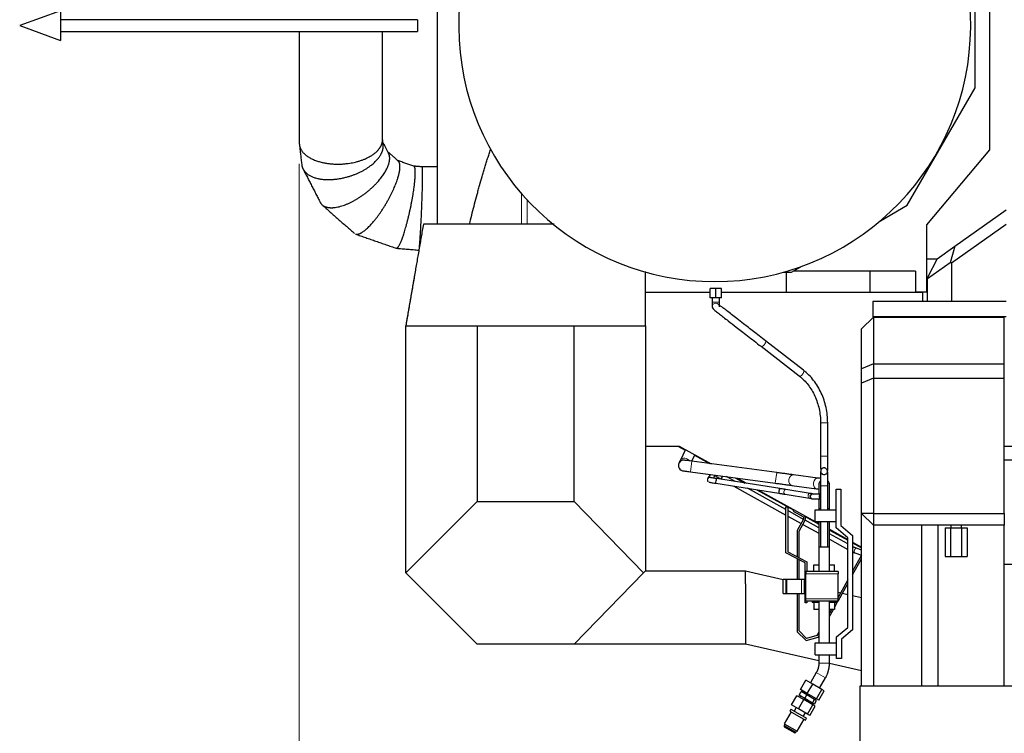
# Model space of a CAD drawing. Header units: inches. Extents: x 0 to 20790, y -12 to 14700.
# Tile 40 of 142: x 1153 to 2809, y 10851 to 12051. Entities that reach past the tile are written whole.
import ezdxf

# ---------------------------------------------------------------- set-up
doc = ezdxf.new("R2010")
doc.units = ezdxf.units.IN
doc.layers.add('1', color=7, linetype='Continuous', true_color=0xffffff)
doc.layers.add('254', color=7, linetype='Continuous', true_color=0xffffff)
doc.styles.add('latin_extended', font='simplex.shx')
doc.dimstyles.get("Standard").update_dxf_attribs({"dimtxt": 0.18, "dimasz": 0.18, "dimexe": 0.18, "dimexo": 0.0625, "dimgap": 0.09, "dimtad": 0, "dimtih": 1, "dimtoh": 1, "dimdec": 4, "dimzin": 0, "dimdsep": 46, "dimtxsty": 'Standard', "dimcen": 0.09, "dimadec": 0, "dimazin": 0, "dimtfac": 1, "dimtdec": 4, "dimtofl": 0, "dimtmove": 0, "dimatfit": 3, "dimfxl": 1, "dimtolj": 1, "dimtzin": 0, "dimarcsym": 0})

# ---------------------------------------------------------------- blocks, each defined once
blk = doc.blocks.new('_U1')
at = {"layer": '254', "color": 3, "linetype": 'Continuous', "lineweight": 13, "transparency": 16777216}
for p, q in [((1623.1, 11808.1), (1623.1, 8470.6)), ((7936.6, 10104), (7936.6, 8470.6)), ((7814.1, 8505.6), (1745.6, 8505.6))]:
    blk.add_line(p, q, dxfattribs=at)
at = {"layer": '254', "color": 3, "transparency": 16777216}
for points in [[(1745.6, 8526), (1745.6, 8485.1), (1623.1, 8505.6)], [(7814.1, 8485.1), (7814.1, 8526), (7936.6, 8505.6)]]:
    blk.add_solid(points, dxfattribs=at)
at = {"layer": 'Defpoints', "color": 0, "transparency": 16777216}
for p in [(1623.1, 11843.1), (7936.6, 10139), (1623.1, 8505.6)]:
    blk.add_point(p, dxfattribs=at)
at = {"layer": '254', "color": 2, "lineweight": 13, "transparency": 16777216, "insert": (4572.8, 8689.3), "char_height": 122.5, "attachment_point": 1, "style": 'latin_extended'}
blk.add_mtext('\\A1;6314', dxfattribs=at)

msp = doc.modelspace()

# ---------------------------------------------------------------- linework, layer by layer
at = {"layer": '1', "color": 2, "linetype": 'Continuous', "lineweight": 25}
for p, q in [((2783.838, 12338.554), (2783.838, 11832.008)), ((2759.534, 11936.266), (2759.534, 12169.944)), ((1854.705, 12157.714), (1854.705, 11706.699)), ((2645.437, 11738.644), (2759.534, 11936.266)), ((2783.838, 11832.008), (2678.033, 11705.914)), ((2600.377, 11712.629), (2645.437, 11738.644)), ((2725.371, 11669.629), (2811.619, 11730.691)), ((1831.729, 11706.692), (1831.729, 11706.692)), ((2678.033, 11705.914), (2678.033, 11592.596)), ((2811.619, 11706.186), (2719.555, 11641.007)), ((2695.878, 11648.749), (2725.371, 11669.629)), ((2725.371, 11669.629), (2717.81, 11641.91)), ((2678.028, 11648.691), (2695.838, 11648.691)), ((2695.878, 11648.749), (2679.555, 11617.192)), ((2717.81, 11641.91), (2679.555, 11614.826)), ((2719.555, 11641.007), (2717.81, 11641.91)), ((2719.555, 11641.007), (2719.555, 11576.773)), ((2437.894, 11626.191), (2450.661, 11626.191)), ((2441.619, 11626.19), (2441.619, 11592.191)), ((2450.661, 11626.191), (2466.353, 11635.25)), ((2582.619, 11627.691), (2453.261, 11627.691)), ((2659.175, 11627.691), (2582.619, 11627.691)), ((2582.619, 11627.691), (2582.619, 11592.191)), ((2659.175, 11627.691), (2659.175, 11592.191)), ((2679.555, 11614.826), (2679.555, 11617.192)), ((2679.555, 11576.773), (2679.555, 11614.826)), ((2314.13, 11592.19), (2205.13, 11592.19)), ((2323.619, 11598.511), (2314.119, 11598.511)), ((2314.119, 11583.011), (2314.119, 11598.511)), ((2333.119, 11598.511), (2323.619, 11598.511)), ((2323.619, 11583.011), (2323.619, 11598.511)), ((2671.833, 11592.19), (2333.11, 11592.19)), ((2333.119, 11583.011), (2333.119, 11598.511)), ((2678.033, 11592.596), (2659.175, 11592.596)), ((2671.833, 11576.773), (2671.833, 11592.19)), ((2323.619, 11583.011), (2314.119, 11583.011)), ((2317.619, 11583.011), (2317.619, 11575.872)), ((2333.119, 11583.011), (2323.619, 11583.011)), ((2329.619, 11575.872), (2329.619, 11583.011)), ((2811.619, 11576.773), (2587.619, 11576.773)), ((2587.619, 11576.773), (2587.619, 11550.773)), ((2317.622, 11567.69), (2317.622, 11567.69)), ((2588.619, 11550.691), (2568.619, 11530.691)), ((2811.619, 11550.773), (2587.619, 11550.773)), ((2588.619, 11550.691), (2808.619, 11550.691)), ((2588.619, 11550.691), (2588.619, 11471.691)), ((2808.619, 11471.691), (2808.619, 11550.691)), ((1802.119, 11535.691), (1922.119, 11535.691)), ((1802.119, 11120.691), (1802.119, 11535.691)), ((1922.119, 11535.691), (1922.119, 11240.691)), ((1922.119, 11535.691), (2085.313, 11535.691)), ((2085.313, 11240.691), (2085.313, 11535.691)), ((2085.313, 11535.691), (2136.775, 11535.691)), ((2205.05, 11535.691), (2205.119, 11535.691)), ((2205.119, 11535.691), (2205.119, 11123.891)), ((2568.619, 11463.407), (2568.619, 11530.691)), ((2471.083, 11461.075), (2406.88, 11510.878)), ((2399.525, 11501.397), (2463.728, 11451.593)), ((2588.619, 11471.691), (2568.619, 11463.407)), ((2568.619, 11439.407), (2568.619, 11463.407)), ((2588.619, 11471.691), (2808.619, 11471.691)), ((2588.619, 11471.691), (2588.619, 11447.691)), ((2808.619, 11447.691), (2808.619, 11471.691)), ((2588.619, 11447.691), (2568.619, 11439.407)), ((2588.619, 11447.691), (2808.619, 11447.691)), ((2588.619, 11447.691), (2588.619, 11220.422)), ((2808.619, 11220.422), (2808.619, 11447.691)), ((2568.619, 11220.422), (2568.619, 11439.407)), ((2499.619, 11372.867), (2499.619, 11316.691)), ((2511.619, 11316.691), (2511.619, 11372.867)), ((2205.12, 11333.69), (2262.093, 11333.69)), ((2259.914, 11333.691), (2271.993, 11326.995)), ((2262.093, 11333.69), (2315.933, 11303.846)), ((2272.448, 11327.951), (2263.394, 11309.037)), ((2282.981, 11308.265), (2288.219, 11319.209)), ((2287.763, 11318.254), (2313.066, 11304.228)), ((2425.97, 11289.091), (2283.105, 11308.249)), ((2312.375, 11304.612), (2312.375, 11305.819)), ((2511.503, 11292.866), (2511.503, 11292.866)), ((2511.568, 11292.652), (2511.51, 11292.833)), ((2280.713, 11290.409), (2423.578, 11271.251)), ((2313.79, 11285.973), (2309.786, 11278.75)), ((2319.521, 11279.809), (2322.304, 11284.831)), ((2430.916, 11262.24), (2324.74, 11278.987)), ((2334.579, 11283.185), (2331.899, 11278.351)), ((2331.899, 11278.351), (2333.144, 11277.661)), ((2356.208, 11274.023), (2341.307, 11282.283)), ((2356.286, 11280.271), (2372.073, 11271.52)), ((2359.157, 11279.887), (2375.115, 11271.041)), ((2495.203, 11279.807), (2454.004, 11285.332)), ((2499.735, 11290.516), (2499.735, 11290.516)), ((2312.298, 11272.865), (2312.298, 11272.865)), ((2323.494, 11271.085), (2429.67, 11254.338)), ((2353.564, 11266.342), (2441.518, 11217.588)), ((2370.697, 11273.491), (2370.697, 11272.285)), ((2441.522, 11226.733), (2376.631, 11262.702)), ((2392.498, 11260.198), (2454.431, 11225.868)), ((2395.54, 11259.72), (2490.617, 11207.018)), ((2482.103, 11254.166), (2441.394, 11260.587)), ((2451.611, 11267.491), (2492.811, 11261.967)), ((2499.619, 11266.691), (2499.619, 11226.691)), ((2511.619, 11226.691), (2511.619, 11266.691)), ((2525.619, 11261.416), (2533.619, 11261.416)), ((2525.619, 11196.416), (2525.619, 11261.416)), ((2533.619, 11261.416), (2533.619, 11200.146)), ((2440.147, 11252.685), (2480.857, 11246.264)), ((2486.595, 11252.892), (2486.487, 11252.864)), ((2499.619, 11252.892), (2486.575, 11252.892)), ((2486.575, 11244.892), (2499.619, 11244.892)), ((1802.119, 11120.691), (1922.119, 11240.691)), ((1922.119, 11240.691), (2085.313, 11240.691)), ((2085.313, 11240.691), (2202.007, 11120.691)), ((2441.519, 11154.224), (2441.519, 11231.329)), ((2441.519, 11231.329), (2444.519, 11231.329)), ((2444.519, 11231.329), (2444.519, 11156.035)), ((2454.937, 11226.795), (2453.483, 11224.172)), ((2490.619, 11226.691), (2525.619, 11226.691)), ((2490.619, 11206.691), (2490.619, 11226.691)), ((2496.619, 11228.691), (2496.619, 11226.689)), ((2514.619, 11226.689), (2514.619, 11228.691)), ((2444.517, 11215.926), (2467.119, 11203.397)), ((2470.997, 11210.394), (2444.518, 11225.072)), ((2453.483, 11224.172), (2470.015, 11215.008)), ((2471.223, 11210.797), (2460.507, 11191.464)), ((2463.506, 11190.689), (2473.846, 11209.342)), ((2473.961, 11215.042), (2496.621, 11202.481)), ((2568.619, 10930.722), (2568.619, 11220.422)), ((2588.619, 11220.422), (2568.619, 11220.422)), ((2568.619, 11220.422), (2588.619, 11200.422)), ((2588.619, 11220.422), (2808.619, 11220.422)), ((2588.619, 11220.422), (2588.619, 11200.422)), ((2808.619, 11220.422), (2808.619, 11200.422)), ((2469.741, 11201.944), (2496.618, 11187.046)), ((2496.618, 11196.192), (2473.62, 11208.941)), ((2490.619, 11206.691), (2525.619, 11206.691)), ((2491.207, 11206.691), (2496.616, 11203.693)), ((2496.619, 11206.69), (2496.619, 11163.494)), ((2499.619, 11206.691), (2499.619, 11163.492)), ((2511.619, 11163.492), (2511.619, 11206.691)), ((2514.617, 11193.714), (2545.619, 11176.53)), ((2514.619, 11133.692), (2514.619, 11206.69)), ((2514.626, 11192.501), (2545.614, 11175.324)), ((2545.619, 11179.634), (2525.619, 11196.416)), ((2533.619, 11200.146), (2553.619, 11183.364)), ((2588.619, 11200.422), (2588.619, 10930.723)), ((2808.619, 11200.422), (2588.619, 11200.422)), ((2709.144, 11196.191), (2718.382, 11196.191)), ((2709.144, 11196.191), (2709.144, 11148.191)), ((2718.382, 11196.191), (2736.857, 11196.191)), ((2718.382, 11196.191), (2718.382, 11148.191)), ((2736.857, 11196.191), (2746.095, 11196.191)), ((2736.857, 11196.191), (2736.857, 11148.191)), ((2746.095, 11196.191), (2746.095, 11148.191)), ((2808.619, 10930.723), (2808.619, 11200.422)), ((2460.507, 11191.464), (2460.507, 11147.619)), ((2463.506, 11146.041), (2463.506, 11190.689)), ((2545.618, 11169.031), (2514.616, 11186.216)), ((2514.619, 11177.068), (2545.617, 11159.885)), ((2545.619, 11028.634), (2545.619, 11179.634)), ((2553.619, 11183.364), (2553.619, 11024.903)), ((2496.619, 11163.492), (2496.619, 11122.689)), ((2514.619, 11163.492), (2496.619, 11163.492)), ((2514.619, 11122.689), (2514.619, 11163.492)), ((2553.614, 11170.89), (2568.612, 11162.576)), ((2553.615, 11172.097), (2568.614, 11163.783)), ((2568.62, 11158.549), (2559.969, 11161.706)), ((2473.619, 11137.329), (2441.519, 11154.224)), ((2444.519, 11156.035), (2476.619, 11139.14)), ((2460.507, 11144.23), (2460.507, 11109.595)), ((2553.618, 11117.178), (2568.618, 11144.239)), ((2568.618, 11150.426), (2553.619, 11123.367)), ((2557.227, 11154.191), (2568.438, 11150.1)), ((2709.144, 11148.191), (2718.382, 11148.191)), ((2718.382, 11148.191), (2736.857, 11148.191)), ((2736.857, 11148.191), (2746.095, 11148.191)), ((2463.506, 11109.597), (2463.506, 11142.65)), ((2473.619, 11107.69), (2473.619, 11137.329)), ((2476.619, 11139.14), (2476.619, 11122.691)), ((2488.301, 11133.691), (2496.619, 11133.691)), ((2488.301, 11122.691), (2488.301, 11133.691)), ((2514.619, 11133.691), (2522.937, 11133.691)), ((2522.937, 11122.691), (2522.937, 11133.691)), ((2836.619, 11134.627), (2808.617, 11134.627)), ((1922.119, 11000.691), (1802.119, 11120.691)), ((2202.007, 11120.691), (2085.313, 11000.691)), ((2205.119, 11123.891), (2202.007, 11120.691)), ((2205.119, 11123.891), (2373.619, 11123.891)), ((2373.619, 11123.891), (2373.619, 11123.847)), ((2373.619, 11101.726), (2373.619, 11123.847)), ((2373.619, 11123.847), (2436.494, 11109.331)), ((2474.619, 11122.691), (2474.619, 11118.691)), ((2529.119, 11122.691), (2474.619, 11122.691)), ((2474.619, 11076.691), (2474.619, 11118.691)), ((2529.119, 11122.691), (2529.119, 11118.691)), ((2529.119, 11076.691), (2529.119, 11118.691)), ((2373.619, 11101.726), (2373.619, 11000.691)), ((2436.489, 11109.597), (2441.989, 11109.597)), ((2436.489, 11085.814), (2436.489, 11109.597)), ((2441.989, 11109.597), (2442.989, 11109.597)), ((2441.989, 11085.814), (2441.989, 11109.597)), ((2442.989, 11109.597), (2467.619, 11109.597)), ((2467.619, 11109.597), (2472.619, 11109.597)), ((2472.619, 11085.814), (2472.619, 11109.597)), ((2474.619, 11107.691), (2472.619, 11107.691)), ((2545.619, 11108.934), (2529.12, 11079.171)), ((2529.12, 11072.982), (2545.618, 11102.746)), ((2436.489, 11085.814), (2441.989, 11085.814)), ((2441.989, 11085.814), (2442.989, 11085.814)), ((2442.989, 11085.814), (2467.619, 11085.814)), ((2460.507, 11085.814), (2460.507, 11021.451)), ((2463.506, 11022.693), (2463.506, 11085.815)), ((2467.619, 11085.814), (2472.619, 11085.814)), ((2472.619, 11087.691), (2474.619, 11087.691)), ((2473.619, 11070.191), (2473.619, 11087.691)), ((2474.619, 11072.691), (2474.619, 11076.691)), ((2529.119, 11072.691), (2529.119, 11076.691)), ((2529.122, 11087.947), (2533.434, 11086.951)), ((2536.476, 11086.249), (2545.626, 11084.136)), ((2553.626, 11082.289), (2568.619, 11078.828)), ((2476.619, 11070.191), (2473.619, 11070.191)), ((2529.119, 11072.691), (2474.619, 11072.691)), ((2476.619, 11072.691), (2476.619, 11070.191)), ((2485.619, 11072.691), (2485.619, 11070.691)), ((2496.618, 11070.691), (2485.619, 11070.691)), ((2488.301, 11070.691), (2488.301, 11058.691)), ((2496.619, 11072.692), (2496.619, 11002.691)), ((2514.619, 11002.691), (2514.619, 11072.692)), ((2525.619, 11070.691), (2514.62, 11070.691)), ((2522.937, 11070.691), (2522.937, 11058.691)), ((2522.938, 11061.83), (2528.959, 11072.692)), ((2524.42, 11070.691), (2522.938, 11068.017)), ((2525.619, 11070.691), (2525.619, 11072.691)), ((2496.619, 11058.691), (2488.301, 11058.691)), ((2522.937, 11058.691), (2514.619, 11058.691)), ((2517.769, 11058.692), (2514.62, 11053.011)), ((2514.62, 11046.823), (2521.198, 11058.691)), ((2526.619, 11012.691), (2545.619, 11028.634)), ((2460.507, 11021.451), (2475.347, 11006.605)), ((2476.219, 11009.975), (2463.506, 11022.693)), ((2475.347, 11006.605), (2495.53, 11012.384)), ((2493.509, 11014.926), (2476.219, 11009.975)), ((2496.619, 11020.536), (2493.509, 11014.926)), ((2495.53, 11012.384), (2496.619, 11014.349)), ((2526.619, 10976.691), (2526.619, 11012.691)), ((2553.619, 11024.903), (2534.619, 11008.96)), ((2085.313, 11000.691), (1922.119, 11000.691)), ((2373.619, 11000.691), (2085.313, 11000.691)), ((2496.62, 10972.294), (2373.619, 11000.691)), ((2490.619, 11002.691), (2526.619, 11002.691)), ((2490.619, 10982.691), (2490.619, 11002.691)), ((2534.619, 11008.96), (2534.619, 10976.691)), ((2490.619, 10982.691), (2526.619, 10982.691)), ((2496.619, 10982.691), (2496.619, 10968.329)), ((2514.619, 10968.329), (2514.619, 10982.691)), ((2568.626, 10955.67), (2514.597, 10968.143)), ((2534.619, 10976.691), (2526.619, 10976.691)), ((2492.466, 10952.829), (2482.466, 10935.509)), ((2465.873, 10924.304), (2474.873, 10939.893)), ((2486.365, 10933.258), (2474.873, 10939.893)), ((2477.365, 10917.669), (2486.365, 10933.258)), ((2501.752, 10924.374), (2486.365, 10933.258)), ((2498.054, 10926.509), (2508.054, 10943.829)), ((2566.399, 10930.72), (2858.399, 10930.72)), ((2566.399, 10780.72), (2566.399, 10930.72)), ((2450.873, 10898.323), (2459.873, 10913.912)), ((2471.365, 10907.277), (2459.873, 10913.912)), ((2463.527, 10914.689), (2467.027, 10920.751)), ((2473.224, 10909.091), (2463.527, 10914.689)), ((2466.118, 10913.193), (2464.868, 10911.028)), ((2477.365, 10917.669), (2465.873, 10924.304)), ((2476.724, 10915.153), (2467.027, 10920.751)), ((2470.868, 10921.42), (2469.618, 10919.255)), ((2473.224, 10909.091), (2476.724, 10915.153)), ((2489.706, 10907.657), (2476.724, 10915.153)), ((2492.752, 10908.786), (2477.365, 10917.669)), ((2492.752, 10908.786), (2501.752, 10924.374)), ((2496.647, 10906.537), (2505.647, 10922.125)), ((2505.647, 10922.125), (2501.752, 10924.374)), ((2462.365, 10891.688), (2450.873, 10898.323)), ((2462.365, 10891.688), (2471.365, 10907.277)), ((2486.752, 10898.393), (2471.365, 10907.277)), ((2486.206, 10901.595), (2473.224, 10909.091)), ((2477.752, 10882.805), (2486.752, 10898.393)), ((2481.647, 10880.556), (2490.647, 10896.144)), ((2485.652, 10899.028), (2486.902, 10901.193)), ((2486.206, 10901.595), (2489.706, 10907.657)), ((2489.493, 10899.698), (2486.206, 10901.595)), ((2490.647, 10896.144), (2486.752, 10898.393)), ((2489.493, 10899.698), (2492.993, 10905.76)), ((2492.993, 10905.76), (2489.706, 10907.657)), ((2490.402, 10907.255), (2491.652, 10909.42)), ((2496.647, 10906.537), (2492.752, 10908.786)), ((2450.285, 10886.77), (2438.685, 10866.678)), ((2449.87, 10891.051), (2448.12, 10888.02)), ((2448.12, 10888.02), (2474.1, 10873.02)), ((2449.87, 10891.051), (2475.85, 10876.051)), ((2458.466, 10893.94), (2455.066, 10888.051)), ((2477.752, 10882.805), (2462.365, 10891.688)), ((2470.654, 10879.051), (2474.054, 10884.94)), ((2481.647, 10880.556), (2477.752, 10882.805)), ((2438.474, 10863.913), (2438.167, 10861.781)), ((2438.167, 10861.781), (2456.353, 10851.281)), ((2439.724, 10866.078), (2438.474, 10863.913)), ((2438.474, 10863.913), (2458.046, 10852.613)), ((2438.685, 10866.678), (2460.335, 10854.178)), ((2460.335, 10854.178), (2471.935, 10874.27)), ((2474.1, 10873.02), (2475.85, 10876.051)), ((2456.353, 10851.281), (2458.046, 10852.613)), ((2458.046, 10852.613), (2459.296, 10854.778))]:
    msp.add_line(p, q, dxfattribs=at)
at = {"layer": '1', "color": 110, "linetype": 'Continuous', "lineweight": 13}
for p, q in [((1996.727, 11706.693), (1996.727, 11758.248)), ((2006.228, 11706.693), (2006.228, 11747.674)), ((2329.619, 11575.872), (2317.62, 11575.872)), ((2499.619, 11372.867), (2505.619, 11372.867)), ((2505.619, 11372.867), (2511.619, 11372.867)), ((2499.619, 11316.691), (2505.619, 11316.691)), ((2505.619, 11316.691), (2511.619, 11316.691)), ((2283.105, 11308.249), (2280.713, 11290.409)), ((2309.786, 11278.75), (2309.755, 11278.692)), ((2425.97, 11289.091), (2423.578, 11271.251)), ((2511.619, 11266.691), (2499.619, 11266.691)), ((2440.147, 11252.685), (2440.147, 11252.685)), ((2480.857, 11246.264), (2480.9, 11246.258)), ((2529.119, 11118.691), (2474.619, 11118.691)), ((2442.989, 11085.814), (2442.989, 11109.597)), ((2467.619, 11085.814), (2467.619, 11109.597)), ((2529.119, 11076.691), (2474.619, 11076.691)), ((2514.619, 10968.329), (2496.619, 10968.329)), ((2508.054, 10943.829), (2492.466, 10952.829))]:
    msp.add_line(p, q, dxfattribs=at)
at = {"layer": '1', "color": 2, "linetype": 'Continuous', "lineweight": 25}
for centre, radius, start, end in [((2321.619, 12040.691), 430.5, 96.357139, 83.642861), ((2269.52, 11300.99), 9, 86.686875, 271.670625), ((2505.619, 11291.691), 6, 191.295, 11.289375), ((2313.251, 11276.75), 4, 180, 217.63125), ((2505.619, 11268.691), 9, 0.028125, 49.471875), ((2505.619, 11268.691), 9, 139.741875, 180.0225), ((2485.82, 11248.892), 4, 81.4275, 270), ((2468.513, 11212.298), 3.098, 331, 61), ((2468.513, 11212.298), 6.098, 331, 61)]:
    msp.add_arc(centre, radius, start, end, dxfattribs=at)
at = {"layer": '1', "color": 110, "linetype": 'Continuous', "lineweight": 13}
for centre, radius, start, end in [((2323.619, 11567.872), 6, 90, 181.738125), ((2323.619, 11567.872), 6, 90, 181.771875), ((2323.619, 11567.872), 6, 1.7325, 90), ((2323.619, 11567.872), 6, 5.47875, 90), ((2313.251, 11276.75), 4, 76.213125, 180), ((2313.251, 11276.75), 4, 76.69125, 180), ((2313.251, 11276.75), 4, 180, 256.674375), ((2505.619, 11291.691), 6, 191.188125, 334.845), ((2313.251, 11276.75), 4, 217.63125, 256.21875)]:
    msp.add_arc(centre, radius, start, end, dxfattribs=at)
for centre, major_axis, ratio, start_param, end_param in [((2403.202, 11506.137), (3.678, 4.741), 0.43886162, 3.13678208, 6.28318531), ((2467.405, 11456.334), (3.678, 4.741), 0.43886162, 3.14159265, 6.28318531), ((2271.512, 11305.151), (8.118, -3.886), 0.88468387, 1.9713844, 3.13406821), ((2271.512, 11305.151), (8.118, -3.886), 0.88468387, 0.96744921, 1.9713844), ((2313.285, 11276.81), (-3.498, 1.939), 0.99537966, 4.94718042, 6.28318531), ((2452.807, 11276.412), (1.196, 8.92), 0.70710678, 0.00009561, 3.14159009), ((2494.007, 11270.887), (1.196, 8.92), 0.70710678, 0.0055934, 3.13137991), ((2440.77, 11256.636), (-0.623, -3.951), 0.7071024, 3.1415306, 4.82346076), ((2440.77, 11256.636), (-0.623, -3.951), 0.7071024, 4.82346076, 6.28318531), ((2481.48, 11250.215), (-0.623, -3.951), 0.7071024, 4.82346076, 6.28318531), ((2481.48, 11250.215), (-0.623, -3.951), 0.7071024, 3.14437767, 4.82346076), ((2486.575, 11248.892), (0, -4), 0.94963177, 3.14159265, 4.71238898), ((2486.575, 11248.892), (0, -4), 0.94963177, 4.71238898, 6.28318531), ((2505.619, 11228.691), (9, 0), 0.0022514, 2.3005298, 3.14168519), ((2505.619, 11228.691), (9, 0), 0.0022514, 0, 0.84096551), ((2558.598, 11157.948), (1.371, 3.758), 0.54414208, 0.00004555, 3.14154002)]:
    msp.add_ellipse(centre, major_axis=major_axis, ratio=ratio, start_param=start_param, end_param=end_param, dxfattribs=at)
at = {"layer": '1', "color": 2, "linetype": 'Continuous', "lineweight": 25}
for centre, major_axis, ratio, start_param, end_param in [((2324.117, 11275.036), (-0.623, -3.951), 0.00001239, 0, 3.14159277), ((2430.293, 11258.289), (-0.623, -3.951), 0.00001239, 0, 3.1415927), ((2500.919, 11248.892), (0, -4), 0.94963177, 3.49070215, 4.71238898), ((2500.919, 11248.892), (0, -4), 0.94963177, 4.71238898, 5.93407582)]:
    msp.add_ellipse(centre, major_axis=major_axis, ratio=ratio, start_param=start_param, end_param=end_param, dxfattribs=at)
for points, degree in [([(1623.113, 12030.697), (1623.113, 11843.12)], 1), ([(1763.111, 11848.515), (1763.111, 12030.698)], 1), ([(1623.232, 11840.712), (1627.178, 11807.04)], 1), ([(1764.196, 11840.651), (1763.111, 11849.907)], 1), ([(1773.255, 11826.1), (1763.733, 11844.599)], 1), ([(1789.544, 11813.002), (1772.025, 11828.489)], 1), ([(1815.758, 11804.327), (1788.701, 11813.747)], 1), ([(1629.387, 11799.699), (1658.356, 11743.417)], 1), ([(1830.008, 11803.191), (1815.596, 11804.384)], 1), ([(1854.705, 11803.192), (1830.004, 11803.192)], 1), ([(1661.56, 11739.282), (1715.788, 11691.341)], 1), ([(1831.73, 11706.692), (1816.924, 11621.191), (1802.119, 11535.691)], 2), ([(1717.619, 11690.252), (1786.183, 11666.382)], 1), ([(1786.488, 11666.314), (1824.197, 11663.194)], 1), ([(2205.121, 11535.691), (2205.121, 11581.534), (2205.121, 11627.377)], 2), ([(2205.122, 11535.691), (2205.122, 11581.534), (2205.122, 11627.377)], 2), ([(1816.924, 11621.191), (1809.522, 11578.448), (1802.115, 11535.691)], 2), ([(2827.619, 11332.691), (2821.286, 11332.691), (2814.952, 11332.691), (2808.618, 11332.691)], 3), ([(2263.396, 11309.041), (2261.254, 11304.566), (2261.096, 11304.157)], 2), ([(2808.619, 11310.691), (2814.953, 11310.691), (2821.286, 11310.691), (2827.619, 11310.691)], 3), ([(2511.577, 11292.774), (2511.604, 11293.04), (2511.618, 11293.311), (2511.619, 11293.587)], 3), ([(2500.077, 11279.044), (2498.614, 11279.289), (2496.98, 11279.543), (2495.172, 11279.811)], 3), ([(2492.843, 11261.962), (2494.491, 11261.706), (2495.927, 11261.48), (2497.151, 11261.277)], 3), ([(2485.222, 11244.937), (2486.556, 11244.892)], 1), ([(2718.62, 11200.423), (2718.62, 11199.012), (2718.62, 11197.601), (2718.62, 11196.191)], 3), ([(2736.619, 11196.191), (2736.619, 11197.601), (2736.619, 11199.012), (2736.619, 11200.423)], 3), ([(2559.969, 11161.706), (2556.962, 11162.807), (2553.615, 11164.605)], 2), ([(2553.629, 11155.677), (2555.464, 11154.842), (2557.227, 11154.191)], 2), ([(2496.619, 10968.329), (2496.717, 10959.997), (2492.466, 10952.829)], 2), ([(2508.054, 10943.829), (2514.4, 10955.259), (2514.619, 10968.329)], 2)]:
    msp.add_open_spline(points, degree=degree, dxfattribs=at)
for points, weights, knots in [([(1623.113, 11843.115), (1622.995, 11830.251), (1633.815, 11815.405), (1660.352, 11808.856), (1706.726, 11806.834), (1741.122, 11812.121), (1758.437, 11829.396), (1762.268, 11842.802)], [0.584059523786, 0.577433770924, 0.55885321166, 0.585786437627, 0.585786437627, 0.552284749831, 0.585786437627, 0.585786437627], [0, 0, 0, 0, 0, 0.47274764, 0.47274764, 0.47274764, 1, 1, 1, 1, 1]), ([(1627.18, 11807.028), (1628.572, 11794.307), (1640.23, 11782.221), (1664.747, 11780.125), (1709.223, 11785.525), (1742.931, 11796.683), (1759.83, 11817.504), (1763.524, 11832.082)], [0.582674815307, 0.575102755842, 0.561331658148, 0.585786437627, 0.585786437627, 0.552284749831, 0.585786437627, 0.585786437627], [0, 0, 0, 0, 0, 0.46073475, 0.46073475, 0.46073475, 1, 1, 1, 1, 1]), ([(1658.362, 11743.405), (1662.707, 11735.006), (1673.862, 11730.893), (1691.148, 11735.18), (1726.867, 11751.246), (1756.057, 11771.18), (1770.927, 11795.945), (1774.332, 11811.084)], [0.577839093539, 0.571274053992, 0.568119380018, 0.585786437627, 0.585786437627, 0.552284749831, 0.585786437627, 0.585786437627], [0, 0, 0, 0, 0, 0.42068866, 0.42068866, 0.42068866, 1, 1, 1, 1, 1]), ([(1717.627, 11690.249), (1721.978, 11688.711), (1728.79, 11691.564), (1737.215, 11699.083), (1758.704, 11723.1), (1778.392, 11751.435), (1788.927, 11780.032), (1791.667, 11795.759)], [0.573564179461, 0.571946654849, 0.575338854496, 0.585786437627, 0.585786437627, 0.552284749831, 0.585786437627, 0.585786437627], [0, 0, 0, 0, 0, 0.35833166, 0.35833166, 0.35833166, 1, 1, 1, 1, 1]), ([(1786.186, 11666.381), (1788.217, 11665.649), (1791.286, 11669.804), (1794.998, 11678.966), (1804.361, 11707.205), (1812.805, 11739.455), (1817.038, 11770.246), (1817.963, 11786.604)], [0.573564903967, 0.571945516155, 0.575336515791, 0.585786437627, 0.585786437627, 0.552284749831, 0.585786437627, 0.585786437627], [0, 0, 0, 0, 0, 0.35835739, 0.35835739, 0.35835739, 1, 1, 1, 1, 1]), ([(1825.134, 11668.314), (1825.475, 11671.503), (1825.846, 11675.88), (1826.226, 11681.155), (1827.791, 11705.266), (1829.479, 11738.075), (1830.325, 11769.146), (1830.51, 11785.566)], [0.576850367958, 0.579384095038, 0.582728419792, 0.585786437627, 0.585786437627, 0.552284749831, 0.585786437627, 0.585786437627], [0, 0, 0, 0, 0, 0.23202458, 0.23202458, 0.23202458, 1, 1, 1, 1, 1])]:
    msp.add_rational_spline(points, weights, degree=4, knots=knots, dxfattribs=at)
for points, weights in [([(1762.268, 11842.802), (1762.664, 11844.189), (1762.946, 11845.61), (1763.098, 11847.058), (1763.111, 11848.524)], [0.585786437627, 0.585786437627, 0.585427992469, 0.584822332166, 0.584057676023]), ([(1763.524, 11832.082), (1764.063, 11834.209), (1764.378, 11836.372), (1764.429, 11838.538), (1764.193, 11840.677)], [0.585786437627, 0.585786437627, 0.585073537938, 0.583959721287, 0.582665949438]), ([(1774.332, 11811.084), (1775.263, 11815.221), (1775.52, 11819.286), (1774.865, 11822.972), (1773.262, 11826.086)], [0.585786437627, 0.585786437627, 0.583285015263, 0.580332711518, 0.577859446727]), ([(1791.667, 11795.759), (1792.694, 11801.651), (1792.893, 11807.044), (1791.828, 11810.935), (1789.56, 11812.987)], [0.585786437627, 0.585786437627, 0.581084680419, 0.576965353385, 0.574753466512]), ([(1817.963, 11786.604), (1818.372, 11793.822), (1818.267, 11800.149), (1817.354, 11803.745), (1815.759, 11804.327)], [0.585786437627, 0.585786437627, 0.579265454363, 0.574854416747, 0.573568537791]), ([(1830.51, 11785.566), (1830.596, 11793.151), (1830.569, 11799.731), (1830.361, 11803.15), (1830.008, 11803.191)], [0.585786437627, 0.585786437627, 0.578637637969, 0.574246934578, 0.573368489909])]:
    msp.add_rational_spline(points, weights, degree=4, dxfattribs=at)
for points, knots in [([(1909.243, 11706.773), (1909.549, 11708.014), (1909.855, 11709.255), (1911.432, 11715.624), (1912.716, 11720.748), (1915.315, 11730.988), (1916.631, 11736.103), (1919.3, 11746.326), (1920.653, 11751.432), (1922.715, 11759.084), (1923.408, 11761.633), (1924.805, 11766.728), (1925.509, 11769.274), (1927.642, 11776.907), (1929.088, 11781.988), (1931.303, 11789.595), (1932.049, 11792.129), (1933.558, 11797.191), (1934.321, 11799.719), (1935.864, 11804.771), (1936.645, 11807.294), (1938.228, 11812.334), (1939.03, 11814.851), (1940.25, 11818.621), (1940.659, 11819.877), (1941.485, 11822.386), (1941.9, 11823.64), (1943.157, 11827.399), (1944.008, 11829.9), (1944.926, 11832.547), (1944.978, 11832.698), (1945.031, 11832.849)], [0, 0, 0, 0, 0.02925444, 0.02925444, 0.15014053, 0.15014053, 0.27102663, 0.27102663, 0.39191272, 0.39191272, 0.45235577, 0.45235577, 0.51279882, 0.51279882, 0.63368491, 0.63368491, 0.69412796, 0.69412796, 0.75457101, 0.75457101, 0.81501405, 0.81501405, 0.8754571, 0.8754571, 0.90567862, 0.90567862, 0.93590015, 0.93590015, 0.9963432, 0.9963432, 1, 1, 1, 1]), ([(2051.785, 11706.692), (2043.492, 11706.692), (2029.52, 11706.692), (2014.841, 11706.692), (2007.789, 11706.692), (2006.368, 11706.692), (2005.638, 11706.692), (2005.55, 11706.692), (2005.461, 11706.692), (2005.348, 11706.692), (2005.205, 11706.692), (2005.066, 11706.692), (2004.928, 11706.692), (2004.726, 11706.692), (2004.187, 11706.692), (2002.902, 11706.692), (2000.144, 11706.692), (1996.2, 11706.692), (1980.423, 11706.692), (1959.917, 11706.692), (1934.677, 11706.692), (1915.743, 11706.692), (1902.347, 11706.692), (1894.842, 11706.692), (1893.568, 11706.692), (1893.018, 11706.692), (1892.854, 11706.692), (1892.755, 11706.692), (1892.725, 11706.692), (1892.688, 11706.692), (1892.64, 11706.692), (1892.596, 11706.692), (1892.543, 11706.692), (1892.486, 11706.692), (1892.432, 11706.692), (1892.386, 11706.692), (1892.356, 11706.692), (1892.334, 11706.692), (1892.317, 11706.692), (1891.981, 11706.692), (1891.312, 11706.692), (1889.298, 11706.692), (1882.23, 11706.692), (1870.114, 11706.692), (1853.958, 11706.692), (1842.512, 11706.692), (1835.784, 11706.692), (1834.101, 11706.692), (1832.92, 11706.692), (1832.336, 11706.692), (1832.033, 11706.692), (1831.907, 11706.692), (1831.832, 11706.692), (1831.814, 11706.692), (1831.788, 11706.692), (1831.764, 11706.692), (1831.737, 11706.692), (1831.726, 11706.692), (1831.729, 11706.692), (1831.73, 11706.692), (1831.73, 11706.692), (1831.73, 11706.692), (1831.729, 11706.692), (1831.729, 11706.692)], [0, 0, 0, 0, 0.08875524, 0.14950489, 0.1570986, 0.1642177, 0.1646923, 0.16492961, 0.16516691, 0.16564152, 0.16611612, 0.16659073, 0.16706534, 0.16753994, 0.16848916, 0.17228601, 0.17987972, 0.19506713, 0.21025454, 0.33175384, 0.39250349, 0.45325314, 0.51400279, 0.5215965, 0.52539335, 0.52634257, 0.52681717, 0.52705448, 0.52717313, 0.52729178, 0.52752908, 0.52776639, 0.52800369, 0.52824099, 0.5284783, 0.5287156, 0.5289529, 0.52919021, 0.52928513, 0.52933259, 0.53678391, 0.54437762, 0.57475245, 0.69625175, 0.81775105, 0.93925035, 0.95443776, 0.96962517, 0.97721888, 0.98101573, 0.98291416, 0.98386337, 0.98410068, 0.98433798, 0.98481259, 0.98528719, 0.9855245, 0.9857618, 0.98623641, 0.98671101, 0.98860944, 0.99240629, 1, 1, 1, 1]), ([(2317.619, 11575.872), (2317.619, 11575.291), (2317.62, 11574.183), (2317.625, 11572.118), (2317.627, 11570.019), (2317.618, 11568.309), (2317.62, 11567.788), (2317.622, 11567.681)], [0, 0, 0, 0, 0.12656639, 0.25083342, 0.49624276, 0.74405285, 1, 1, 1, 1]), ([(2329.616, 11568.061), (2329.617, 11568.065), (2329.618, 11568.388), (2329.618, 11569.617), (2329.619, 11571.15), (2329.619, 11572.547), (2329.619, 11574.161), (2329.619, 11575.287), (2329.619, 11575.872)], [0, 0, 0, 0, 0.2354632, 0.48838605, 0.61612037, 0.74370135, 0.87157048, 1, 1, 1, 1]), ([(2317.622, 11567.686), (2317.862, 11566.537), (2318.996, 11563.954), (2322.907, 11560.973), (2328.921, 11556.148), (2336.231, 11550.499), (2345.375, 11543.4), (2355.732, 11535.368), (2366.745, 11526.825), (2376.962, 11518.899), (2388.295, 11510.107), (2395.722, 11504.347), (2399.516, 11501.404)], [0, 0, 0, 0, 0.08821126, 0.19929856, 0.30645875, 0.39768059, 0.48950092, 0.61957241, 0.69970763, 0.78979734, 0.88990798, 1, 1, 1, 1]), ([(2406.889, 11510.871), (2403.518, 11513.486), (2396.951, 11518.58), (2384.498, 11528.24), (2371.443, 11538.367), (2359.169, 11547.889), (2349.701, 11555.232), (2341.713, 11561.433), (2334.329, 11567.144), (2331.106, 11569.704), (2330.06, 11569.824), (2329.839, 11569.72)], [0, 0, 0, 0, 0.10965436, 0.2082609, 0.37177539, 0.49142292, 0.59143816, 0.69633988, 0.80726933, 0.9404873, 1, 1, 1, 1]), ([(1802.119, 11535.691), (1802.119, 11535.691), (1802.119, 11535.691), (1802.119, 11535.691), (1802.119, 11535.691), (1802.118, 11535.691), (1802.112, 11535.691), (1802.135, 11535.691), (1802.188, 11535.691), (1802.234, 11535.691), (1802.288, 11535.691), (1802.343, 11535.691), (1802.44, 11535.691), (1802.742, 11535.691), (1803.301, 11535.691), (1804.479, 11535.691), (1806.796, 11535.691), (1810.118, 11535.691), (1823.418, 11535.691), (1846.006, 11535.691), (1877.903, 11535.691), (1901.827, 11535.691), (1915.782, 11535.691), (1919.756, 11535.691), (1921.077, 11535.691), (1921.742, 11535.691), (1921.775, 11535.691), (1921.825, 11535.691), (1921.887, 11535.691), (1921.947, 11535.691), (1922.008, 11535.691), (1922.068, 11535.691), (1922.127, 11535.691), (1922.188, 11535.691), (1922.238, 11535.691), (1922.277, 11535.691), (1922.318, 11535.691), (1922.384, 11535.691), (1922.519, 11535.691), (1922.939, 11535.691), (1923.937, 11535.691), (1929.761, 11535.691), (1940.187, 11535.691), (1954.905, 11535.691), (1974.528, 11535.691), (1990.472, 11535.691), (2002.738, 11535.691), (2005.804, 11535.691), (2007.949, 11535.691), (2008.947, 11535.691), (2009.368, 11535.691), (2009.522, 11535.691), (2009.634, 11535.691), (2009.746, 11535.691), (2009.858, 11535.691), (2009.951, 11535.691), (2010.025, 11535.691), (2010.098, 11535.691), (2010.703, 11535.691), (2011.876, 11535.691), (2017.705, 11535.691), (2032.368, 11535.691), (2055.792, 11535.691), (2074.523, 11535.691), (2083.87, 11535.691)], [0, 0, 0, 0, 0.0025814, 0.00588551, 0.00753757, 0.00795058, 0.00836359, 0.0085701, 0.00877661, 0.00918962, 0.00960263, 0.00980914, 0.01001565, 0.01084168, 0.01249373, 0.01579784, 0.02240606, 0.03562251, 0.04883895, 0.15457051, 0.26030206, 0.36603361, 0.3924665, 0.39907472, 0.40555904, 0.40560034, 0.40568294, 0.40588945, 0.40609596, 0.40630246, 0.40650897, 0.40671548, 0.40692198, 0.40712849, 0.407335, 0.40743825, 0.40754151, 0.40774801, 0.40816103, 0.40898705, 0.41229117, 0.41889939, 0.47176516, 0.52463094, 0.57749672, 0.68322827, 0.69644471, 0.70966116, 0.71626938, 0.71957349, 0.72039952, 0.72081253, 0.72122555, 0.72163856, 0.72205157, 0.72246459, 0.72267109, 0.7228776, 0.72329061, 0.72948582, 0.73609404, 0.78895982, 0.89469137, 1, 1, 1, 1]), ([(2086.742, 11535.691), (2095.207, 11535.691), (2108.364, 11535.691), (2123.867, 11535.691), (2131.492, 11535.691), (2134.571, 11535.691), (2135.451, 11535.691), (2135.781, 11535.691), (2136, 11535.691), (2136.11, 11535.691), (2136.222, 11535.691), (2136.369, 11535.691), (2136.518, 11535.691), (2136.667, 11535.691), (2137.34, 11535.691), (2138.573, 11535.691), (2149.336, 11535.691), (2169.06, 11535.691), (2189.412, 11535.691), (2200.75, 11535.691), (2203.15, 11535.691), (2204.339, 11535.691), (2204.928, 11535.691), (2204.945, 11535.691), (2204.959, 11535.691), (2204.969, 11535.691), (2205.006, 11535.691), (2205.047, 11535.691), (2205.107, 11535.691), (2205.124, 11535.691), (2205.122, 11535.691), (2205.121, 11535.691)], [0, 0, 0, 0, 0.21644514, 0.33642582, 0.39641616, 0.41141375, 0.41516314, 0.41891254, 0.41984989, 0.42078724, 0.42172459, 0.42266194, 0.42453663, 0.42547398, 0.42641133, 0.44140892, 0.4564065, 0.69636786, 0.93632922, 0.96632439, 0.98132197, 0.99613209, 0.99622582, 0.99631956, 0.99655389, 0.99678823, 0.9972569, 0.99819425, 0.9991316, 0.99960028, 1, 1, 1, 1]), ([(2511.619, 11372.867), (2511.586, 11381.685), (2509.779, 11398.77), (2501.686, 11423.343), (2488.633, 11444.859), (2477.409, 11456.117), (2471.105, 11461.057)], [0, 0, 0, 0, 0.24924006, 0.49933906, 0.74978174, 1, 1, 1, 1]), ([(2463.706, 11451.611), (2469.292, 11447.256), (2479.231, 11437.306), (2490.778, 11418.159), (2498.007, 11396.197), (2499.603, 11380.836), (2499.619, 11372.867)], [0, 0, 0, 0, 0.24975997, 0.49926814, 0.74915899, 1, 1, 1, 1]), ([(2283.105, 11308.249), (2281.372, 11308.48), (2278.102, 11308.913), (2273.57, 11309.5), (2270.36, 11309.899), (2269.496, 11309.987), (2269.364, 11309.989)], [0, 0, 0, 0, 0.24082647, 0.48802626, 0.74144227, 1, 1, 1, 1]), ([(2499.619, 11316.691), (2499.619, 11314.688), (2499.619, 11311.003), (2499.62, 11305.967), (2499.625, 11301.979), (2499.651, 11298.303), (2499.697, 11296.024), (2499.879, 11295.252), (2499.978, 11295.133), (2500.012, 11295.117)], [0, 0, 0, 0, 0.1946218, 0.37075555, 0.5282084, 0.66682506, 0.88664638, 0.96939887, 1, 1, 1, 1]), ([(2511.619, 11293.587), (2511.619, 11294.57), (2511.619, 11297.069), (2511.619, 11302.595), (2511.619, 11309.357), (2511.619, 11314.166), (2511.619, 11316.691)], [0, 0, 0, 0, 0.24998675, 0.50006074, 0.74998017, 1, 1, 1, 1]), ([(2269.676, 11291.992), (2269.587, 11291.988), (2269.937, 11291.912), (2272.255, 11291.57), (2276.053, 11291.041), (2279.042, 11290.634), (2280.713, 11290.409)], [0, 0, 0, 0, 0.24039494, 0.48654456, 0.73971792, 1, 1, 1, 1]), ([(2511.619, 11289.794), (2511.623, 11290.638), (2511.416, 11292.172), (2510.545, 11294.199), (2509.362, 11295.634), (2508.148, 11296.506), (2507.03, 11296.957), (2505.773, 11297.13), (2504.305, 11297.029), (2502.923, 11296.52), (2501.942, 11295.875), (2501.333, 11295.292), (2500.865, 11294.676), (2500.39, 11293.814), (2499.915, 11292.221), (2499.735, 11289.755), (2499.622, 11284.975), (2499.622, 11278.892), (2499.619, 11272.393), (2499.619, 11268.684), (2499.619, 11266.691)], [0, 0, 0, 0, 0.05033988, 0.09638431, 0.13562984, 0.16660086, 0.18929509, 0.2064112, 0.23882672, 0.27309283, 0.29008502, 0.30603008, 0.32160608, 0.33760174, 0.37356036, 0.47241265, 0.60936831, 0.78460142, 0.88721778, 1, 1, 1, 1]), ([(2324.74, 11278.987), (2323.251, 11279.222), (2320.533, 11279.65), (2316.96, 11280.212), (2314.674, 11280.569), (2314.189, 11280.642), (2314.176, 11280.642)], [0, 0, 0, 0, 0.25567745, 0.50948664, 0.76136833, 1, 1, 1, 1]), ([(2322.026, 11284.454), (2322.032, 11284.396), (2322.101, 11284.122), (2322.658, 11283.595), (2324.085, 11282.697), (2326.181, 11281.509), (2328.874, 11280.026), (2330.838, 11278.938), (2331.899, 11278.351)], [0, 0, 0, 0, 0.04215021, 0.20251054, 0.37725935, 0.56821728, 0.7764475, 1, 1, 1, 1]), ([(2453.972, 11285.336), (2452.111, 11285.585), (2448.122, 11286.12), (2441.224, 11287.045), (2433.731, 11288.05), (2428.595, 11288.739), (2425.97, 11289.091)], [0, 0, 0, 0, 0.25003795, 0.5, 0.74996205, 1, 1, 1, 1]), ([(2511.619, 11266.691), (2511.619, 11269.215), (2511.619, 11274.024), (2511.619, 11280.787), (2511.619, 11286.313), (2511.619, 11288.811), (2511.619, 11289.794)], [0, 0, 0, 0, 0.25001983, 0.49993926, 0.75001326, 1, 1, 1, 1]), ([(2312.327, 11272.858), (2312.374, 11272.848), (2312.972, 11272.751), (2315.498, 11272.348), (2319.227, 11271.758), (2321.998, 11271.321), (2323.494, 11271.085)], [0, 0, 0, 0, 0.25257342, 0.50356743, 0.75270639, 1, 1, 1, 1]), ([(2396.402, 11259.281), (2396.272, 11259.258), (2396.142, 11259.235), (2395.642, 11259.147), (2395.273, 11259.084), (2394.799, 11259.006), (2394.696, 11258.989), (2394.592, 11258.972)], [0, 0, 0, 0, 0.21568628, 0.21568628, 0.82843137, 0.82843137, 1, 1, 1, 1]), ([(2423.578, 11271.251), (2426.208, 11270.898), (2431.355, 11270.208), (2438.866, 11269.201), (2445.78, 11268.274), (2449.779, 11267.737), (2451.643, 11267.487)], [0, 0, 0, 0, 0.24998655, 0.5, 0.75001345, 1, 1, 1, 1]), ([(2441.387, 11260.588), (2440.691, 11260.698), (2439.2, 11260.934), (2436.62, 11261.34), (2433.818, 11261.782), (2431.898, 11262.085), (2430.916, 11262.24)], [0, 0, 0, 0, 0.25002615, 0.49999996, 0.74997379, 1, 1, 1, 1]), ([(2496.619, 11268.691), (2496.619, 11268.619), (2496.619, 11266.648), (2496.619, 11259.77), (2496.619, 11254.581), (2496.619, 11253.294)], [0, 0, 0, 0, 0.43286289, 0.86577492, 1, 1, 1, 1]), ([(2514.619, 11228.691), (2514.619, 11234.18), (2514.619, 11244.279), (2514.619, 11257.715), (2514.619, 11266.648), (2514.619, 11268.619), (2514.619, 11268.691)], [0, 0, 0, 0, 0.24999851, 0.50001431, 0.75002119, 1, 1, 1, 1]), ([(2429.67, 11254.338), (2430.652, 11254.183), (2432.575, 11253.879), (2435.381, 11253.437), (2437.963, 11253.03), (2439.457, 11252.794), (2440.154, 11252.684)], [0, 0, 0, 0, 0.24999824, 0.49999996, 0.7500017, 1, 1, 1, 1]), ([(2480.863, 11246.263), (2481.428, 11246.163), (2482.454, 11245.963), (2483.879, 11245.465), (2484.11, 11245.384), (2483.808, 11245.435)], [0, 0, 0, 0, 0.21394923, 0.45121583, 1, 1, 1, 1]), ([(2487.832, 11252.349), (2487.647, 11252.569), (2486.737, 11252.964), (2484.371, 11253.741), (2482.892, 11254.032), (2482.097, 11254.167)], [0, 0, 0, 0, 0.52930218, 0.77341673, 1, 1, 1, 1]), ([(2496.619, 11244.972), (2496.619, 11244.647), (2496.619, 11239.577), (2496.619, 11234.18), (2496.619, 11228.691)], [0, 0, 0, 0, 0.06433124, 1, 1, 1, 1]), ([(2669.619, 11200.416), (2669.619, 11191.801), (2669.619, 11170.186), (2669.619, 11137.445), (2669.619, 11104.068), (2669.619, 11076.313), (2669.619, 11053.503), (2669.619, 11032.183), (2669.619, 11008.599), (2669.619, 10979.67), (2669.619, 10953.084), (2669.619, 10936.14), (2669.619, 10930.721)], [0, 0, 0, 0, 0.09583474, 0.24043833, 0.36419682, 0.4671102, 0.54917849, 0.61792541, 0.70426153, 0.81152566, 0.93971778, 1, 1, 1, 1]), ([(2697.619, 10930.723), (2697.619, 10932.825), (2697.619, 10942.573), (2697.619, 10958.518), (2697.619, 10977.781), (2697.619, 10998.937), (2697.619, 11026.146), (2697.619, 11062.892), (2697.619, 11107.766), (2697.619, 11154.511), (2697.619, 11186.298), (2697.619, 11200.417)], [0, 0, 0, 0, 0.02337716, 0.10843947, 0.17736112, 0.23765962, 0.3437716, 0.48002285, 0.64641339, 0.8429432, 1, 1, 1, 1])]:
    msp.add_open_spline(points, degree=3, knots=knots, dxfattribs=at)
at = {"layer": '254', "color": 2, "linetype": 'Continuous', "lineweight": 25}
for p, q in [((1221.619, 12065.691), (1152.932, 12040.691)), ((1221.619, 12065.691), (1221.619, 12040.691)), ((1152.932, 12040.691), (1221.619, 12015.691)), ((1821.619, 12050.691), (1221.619, 12050.691)), ((1221.619, 12040.691), (1221.619, 12015.691)), ((1821.619, 12050.691), (1821.619, 12030.691)), ((1221.619, 12030.691), (1821.619, 12030.691))]:
    msp.add_line(p, q, dxfattribs=at)

# ---------------------------------------------------------------- dimensions: what is measured, and where the dimension line sits
at = {"layer": '254', "color": 2, "linetype": 'Continuous', "lineweight": 13}
dim = msp.add_linear_dim(base=(1623.113, 8505.565), p1=(7936.619, 10138.992), p2=(1623.113, 11843.12), dimstyle='Standard', override={"dimscale": 35, "dimtxt": 3.5, "dimasz": 3.5, "dimexe": 1, "dimexo": 1, "dimgap": 1.75, "dimtad": 1, "dimtih": 1, "dimtoh": 0, "dimdec": 0, "dimlfac": 1, "dimzin": 8, "dimdsep": 46, "dimlunit": 2, "dimtxsty": 'latin_extended', "dimsah": 1, "dimse1": 0, "dimse2": 0, "dimsd1": 0, "dimsd2": 0, "dimclrd": 3, "dimclre": 3, "dimclrt": 2, "dimtol": 0, "dimtm": -0.1, "dimtfac": 0.714286, "dimtdec": 3, "dimtofl": 1, "dimtmove": 0, "dimtzin": 8, "dimlwd": 13, "dimlwe": 13}, dxfattribs=at)
dim.commit()
dim.dimension.update_dxf_attribs({"geometry": '_U1', "text_midpoint": (4779.866, 8505.565), "dimtype": 160})

doc.saveas('drawing.dxf')
